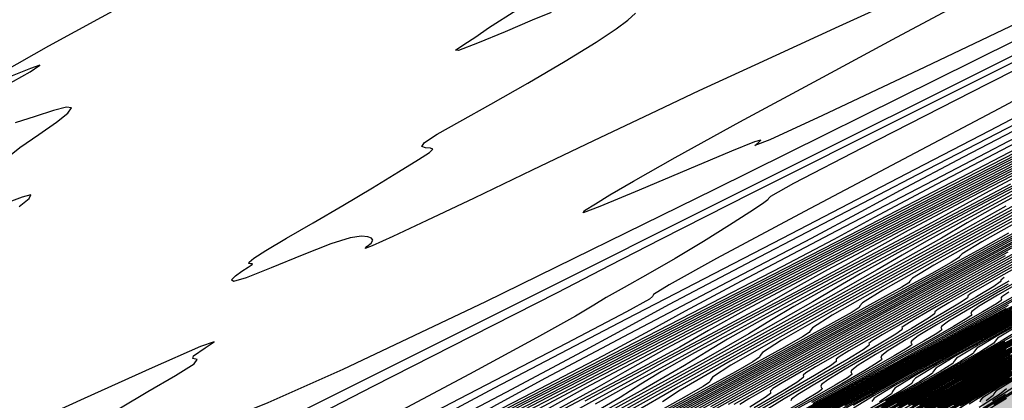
# Model space of a CAD drawing. Extents: x 3249832 to 3255657, y 13789405 to 13793316.
# Tile 248 of 256: x 3254653 to 3254693, y 13790583 to 13790598. Entities that reach past the tile are written whole.
import ezdxf

# ---------------------------------------------------------------- set-up
doc = ezdxf.new("R2010")
doc.units = 0
doc.header["$LTSCALE"] = 100
doc.header["$MEASUREMENT"] = 0
for name, color, linetype in [('GRATIO_CON', 10, 'CONTINUOUS'), ('GRATIO_ICON', 7, 'CONTINUOUS'), ('TARGETS_EAST', 7, 'CONTINUOUS')]:
    doc.layers.add(name, color=color, linetype=linetype)

# ---------------------------------------------------------------- blocks, each defined once
blk = doc.blocks.new('Gratio_032316_contours')
at = {"layer": 'GRATIO_CON', "color": 5, "linetype": 'Continuous', "flags": 128}
for points in [[(3254765.803, 13790633.557), (3254758.563, 13790629.841), (3254748.971, 13790625.012), (3254738.347, 13790619.71), (3254727.967, 13790614.553), (3254718.922, 13790610.07), (3254712.255, 13790606.769), (3254708.645, 13790604.981), (3254707.315, 13790604.321), (3254707.125, 13790604.226), (3254706.867, 13790604.098), (3254705.068, 13790603.203), (3254700.187, 13790600.772), (3254691.431, 13790596.41), (3254680.99, 13790591.23), (3254671.798, 13790586.723), (3254666.058, 13790583.999), (3254663.042, 13790582.664), (3254661.29, 13790581.942), (3254659.572, 13790581.19), (3254657.596, 13790580.27), (3254655.3, 13790579.174), (3254652.727, 13790577.943)], [(3254651.492, 13790578.818), (3254653.173, 13790579.732), (3254654.855, 13790580.639), (3254656.274, 13790581.398), (3254657.255, 13790581.93), (3254657.646, 13790582.169), (3254657.387, 13790582.094), (3254656.785, 13790581.864), (3254656.242, 13790581.683), (3254656.09, 13790581.717), (3254656.386, 13790581.984), (3254657.118, 13790582.463), (3254658.21, 13790583.109), (3254659.329, 13790583.761), (3254660.076, 13790584.233), (3254660.199, 13790584.407), (3254660.031, 13790584.438), (3254660.05, 13790584.55), (3254660.527, 13790584.867), (3254660.885, 13790585.118), (3254660.338, 13790584.932), (3254658.383, 13790584.07), (3254655.647, 13790582.829), (3254653.041, 13790581.636)], [(3254653.04, 13790590.562), (3254653.435, 13790590.888), (3254653.511, 13790591.029), (3254653.152, 13790590.944), (3254652.302, 13790590.62)], [(3254652.51, 13790592.496), (3254653.067, 13790592.94), (3254653.827, 13790593.467), (3254654.541, 13790593.961), (3254654.997, 13790594.325), (3254655.137, 13790594.529), (3254654.94, 13790594.563), (3254654.412, 13790594.428), (3254653.675, 13790594.19), (3254652.876, 13790593.925)], [(3254652.477, 13790595.421), (3254653.477, 13790595.986), (3254653.873, 13790596.248), (3254653.492, 13790596.125), (3254652.687, 13790595.8)], [(3254652.37, 13790595.972), (3254654.227, 13790597.036), (3254657.407, 13790598.763)], [(3254694.591, 13790598.622), (3254689.474, 13790596.174), (3254685.364, 13790594.225), (3254683.238, 13790593.248), (3254682.641, 13790593.016), (3254682.764, 13790593.13), (3254682.883, 13790593.234), (3254682.623, 13790593.16), (3254681.697, 13790592.786), (3254679.977, 13790592.06), (3254677.984, 13790591.215), (3254676.397, 13790590.558), (3254675.726, 13790590.314), (3254675.786, 13790590.406), (3254676.223, 13790590.677), (3254676.799, 13790591.028), (3254677.748, 13790591.585), (3254679.427, 13790592.53), (3254682.038, 13790593.966), (3254685.193, 13790595.681), (3254688.35, 13790597.383), (3254691.047, 13790598.823), (3254693.119, 13790599.922)], [(3254690.972, 13790600.082), (3254686.014, 13790597.81), (3254682.635, 13790596.259), (3254680.384, 13790595.217), (3254678.434, 13790594.298), (3254676.148, 13790593.208), (3254673.672, 13790592.021), (3254671.341, 13790590.904), (3254669.444, 13790589.999), (3254668.066, 13790589.35), (3254667.243, 13790588.976), (3254666.964, 13790588.872), (3254667.031, 13790588.949), (3254667.199, 13790589.093), (3254667.268, 13790589.211), (3254667.215, 13790589.293), (3254667.062, 13790589.347), (3254666.806, 13790589.37), (3254666.35, 13790589.298), (3254665.57, 13790589.054), (3254664.423, 13790588.605), (3254663.173, 13790588.09), (3254662.167, 13790587.692), (3254661.662, 13790587.547), (3254661.574, 13790587.605), (3254661.737, 13790587.769), (3254661.993, 13790587.953), (3254662.245, 13790588.115), (3254662.407, 13790588.223), (3254662.422, 13790588.26), (3254662.349, 13790588.258), (3254662.274, 13790588.264), (3254662.287, 13790588.324), (3254662.485, 13790588.485), (3254662.965, 13790588.794), (3254663.788, 13790589.282), (3254664.862, 13790589.906), (3254666.058, 13790590.604), (3254667.248, 13790591.312), (3254668.304, 13790591.954), (3254669.099, 13790592.449), (3254669.54, 13790592.742), (3254669.677, 13790592.875), (3254669.592, 13790592.913), (3254669.387, 13790592.923), (3254669.239, 13790592.975), (3254669.345, 13790593.138), (3254669.858, 13790593.47), (3254670.764, 13790593.984), (3254672.007, 13790594.679), (3254673.497, 13790595.531), (3254675, 13790596.414), (3254676.252, 13790597.177), (3254677.057, 13790597.711), (3254677.524, 13790598.069), (3254677.831, 13790598.344)], [(3254674.443, 13790598.372), (3254673.682, 13790598.06), (3254672.592, 13790597.602), (3254671.471, 13790597.136), (3254670.714, 13790596.843), (3254670.596, 13790596.851), (3254670.929, 13790597.079), (3254671.411, 13790597.395), (3254671.919, 13790597.758), (3254673.061, 13790598.487)]]:
    blk.add_lwpolyline(points, dxfattribs=at)
at = {"layer": 'GRATIO_CON', "color": 1, "linetype": 'Continuous', "flags": 128}
for points in [[(3254697.416, 13790598.825), (3254684.916, 13790592.584), (3254670.2, 13790585.225), (3254657.668, 13790578.937), (3254650.571, 13790575.342)], [(3254696.177, 13790597.94), (3254688.782, 13790594.242), (3254682.485, 13790591.083), (3254678.843, 13790589.238), (3254676.808, 13790588.188), (3254674.679, 13790587.09), (3254671.246, 13790585.341), (3254667.262, 13790583.31), (3254663.97, 13790581.607)], [(3254698.03, 13790598.547), (3254692.006, 13790595.499), (3254686.935, 13790592.917), (3254684.185, 13790591.489), (3254683.259, 13790590.972), (3254683.19, 13790590.888), (3254683.16, 13790590.829), (3254682.938, 13790590.666), (3254682.44, 13790590.338), (3254681.619, 13790589.81), (3254680.573, 13790589.155), (3254679.435, 13790588.468), (3254678.335, 13790587.838), (3254677.375, 13790587.304), (3254676.654, 13790586.895), (3254676.158, 13790586.587), (3254675.418, 13790586.143), (3254673.856, 13790585.273), (3254671.149, 13790583.819), (3254668.008, 13790582.14)], [(3254694.5, 13790595.597), (3254692.449, 13790594.498), (3254688.848, 13790592.588), (3254684.635, 13790590.355), (3254681.095, 13790588.463), (3254679.185, 13790587.408), (3254678.553, 13790587.015), (3254678.518, 13790586.938), (3254678.395, 13790586.828), (3254677.475, 13790586.32), (3254675.043, 13790585.042), (3254670.753, 13790582.813), (3254665.735, 13790580.202), (3254661.489, 13790577.967), (3254659.081, 13790576.649), (3254657.843, 13790575.92), (3254656.673, 13790575.238), (3254654.767, 13790574.203), (3254652.51, 13790572.997)], [(3254696.716, 13790595.748), (3254689.194, 13790591.853), (3254682.807, 13790588.529), (3254679.165, 13790586.602), (3254677.275, 13790585.571), (3254675.492, 13790584.599), (3254672.616, 13790583.077), (3254669.223, 13790581.29), (3254666.334, 13790579.752), (3254664.647, 13790578.811), (3254663.565, 13790578.176), (3254662.169, 13790577.395), (3254659.751, 13790576.118), (3254656.438, 13790574.405), (3254652.567, 13790572.418)], [(3254695.402, 13790594.827), (3254691.021, 13790592.547), (3254688.483, 13790591.205), (3254686.901, 13790590.349), (3254684.902, 13790589.279), (3254681.541, 13790587.513), (3254677.58, 13790585.437), (3254674.21, 13790583.654), (3254672.242, 13790582.579), (3254670.982, 13790581.865), (3254669.354, 13790580.975), (3254666.53, 13790579.496), (3254662.661, 13790577.499), (3254658.14, 13790575.18), (3254653.407, 13790572.751), (3254649.085, 13790570.509)], [(3254694.312, 13790593.96), (3254690.466, 13790591.95), (3254685.937, 13790589.584), (3254682.085, 13790587.557), (3254679.838, 13790586.347), (3254678.399, 13790585.553), (3254676.539, 13790584.555), (3254673.31, 13790582.874), (3254668.884, 13790580.594), (3254663.712, 13790577.941), (3254658.298, 13790575.163), (3254653.351, 13790572.602), (3254649.632, 13790570.622)], [(3254694.294, 13790593.73), (3254689.961, 13790591.46), (3254687.434, 13790590.115), (3254685.816, 13790589.241), (3254683.723, 13790588.135), (3254680.089, 13790586.251), (3254675.107, 13790583.688), (3254669.285, 13790580.702), (3254663.189, 13790577.575), (3254657.617, 13790574.696), (3254653.422, 13790572.476), (3254651.163, 13790571.19)], [(3254693.648, 13790593.006), (3254687.553, 13790589.877), (3254680.43, 13790586.224), (3254672.972, 13790582.4), (3254666.148, 13790578.883), (3254661.001, 13790576.185), (3254658.21, 13790574.641), (3254657.021, 13790573.895), (3254656.319, 13790573.414), (3254655.245, 13790572.788), (3254653.959, 13790572.085), (3254652.879, 13790571.495)], [(3254693.72, 13790592.943), (3254685.978, 13790588.972), (3254677.855, 13790584.808), (3254670.413, 13790580.976), (3254664.79, 13790578.039), (3254661.734, 13790576.367), (3254660.423, 13790575.567), (3254659.647, 13790575.055), (3254658.468, 13790574.379), (3254657.062, 13790573.615), (3254655.879, 13790572.973), (3254655.233, 13790572.596), (3254654.897, 13790572.372), (3254654.506, 13790572.124), (3254653.801, 13790571.722), (3254652.949, 13790571.235)], [(3254697.136, 13790594.595), (3254690.308, 13790591.095), (3254682.378, 13790587.031), (3254674.633, 13790583.046), (3254668.579, 13790579.893), (3254665.257, 13790578.092), (3254663.826, 13790577.239), (3254662.974, 13790576.696), (3254661.692, 13790575.97), (3254660.165, 13790575.145), (3254658.878, 13790574.45), (3254658.171, 13790574.044), (3254657.798, 13790573.803), (3254657.367, 13790573.536), (3254656.599, 13790573.102), (3254655.675, 13790572.578), (3254654.888, 13790572.092), (3254654.41, 13790571.718), (3254653.927, 13790571.318), (3254653.002, 13790570.698)], [(3254694.638, 13790593.218), (3254686.901, 13790589.255), (3254678.852, 13790585.116), (3254672.369, 13790581.747), (3254668.781, 13790579.818), (3254667.228, 13790578.911), (3254666.302, 13790578.337), (3254664.915, 13790577.561), (3254663.268, 13790576.675), (3254661.878, 13790575.928), (3254661.11, 13790575.491), (3254660.7, 13790575.234), (3254660.228, 13790574.947), (3254659.398, 13790574.482), (3254658.402, 13790573.921), (3254657.553, 13790573.405), (3254657.037, 13790573.017), (3254656.514, 13790572.602), (3254655.516, 13790571.948), (3254653.759, 13790570.928), (3254651.697, 13790569.758)], [(3254695.851, 13790593.652), (3254687.23, 13790589.224), (3254679.92, 13790585.441), (3254675.82, 13790583.265), (3254674.031, 13790582.255), (3254672.957, 13790581.619), (3254671.362, 13790580.743), (3254669.473, 13790579.735), (3254667.877, 13790578.883), (3254666.986, 13790578.387), (3254666.502, 13790578.096), (3254665.951, 13790577.771), (3254664.996, 13790577.242), (3254663.855, 13790576.607), (3254662.883, 13790576.032), (3254662.29, 13790575.614), (3254661.689, 13790575.17), (3254660.545, 13790574.448), (3254658.535, 13790573.297), (3254656.175, 13790571.97), (3254654.192, 13790570.819), (3254653.128, 13790570.111), (3254652.784, 13790569.762)], [(3254697.163, 13790594.232), (3254689.378, 13790590.235), (3254682.777, 13790586.818), (3254679.067, 13790584.849), (3254677.399, 13790583.91), (3254676.284, 13790583.259), (3254674.586, 13790582.334)], [(3254698.476, 13790594.813), (3254691.527, 13790591.245), (3254685.635, 13790588.195), (3254682.315, 13790586.434), (3254680.767, 13790585.564), (3254679.611, 13790584.9), (3254677.809, 13790583.925), (3254675.678, 13790582.795), (3254673.876, 13790581.838)], [(3254693.675, 13790592.255), (3254688.492, 13790589.573), (3254685.562, 13790588.018), (3254684.135, 13790587.219), (3254682.939, 13790586.541), (3254681.033, 13790585.516), (3254678.781, 13790584.325), (3254676.876, 13790583.316), (3254675.801, 13790582.73)], [(3254694.207, 13790592.327), (3254692.057, 13790591.186), (3254690.87, 13790590.528), (3254689.594, 13790589.823), (3254687.48, 13790588.697), (3254684.987, 13790587.385), (3254682.875, 13790586.271), (3254681.677, 13790585.625), (3254681.009, 13790585.25), (3254680.258, 13790584.83), (3254678.99, 13790584.141), (3254677.487, 13790583.322), (3254676.209, 13790582.6)], [(3254692.921, 13790591.464), (3254690.703, 13790590.288), (3254688.089, 13790588.915), (3254685.875, 13790587.749), (3254684.615, 13790587.073), (3254683.91, 13790586.681), (3254683.119, 13790586.241), (3254681.789, 13790585.521), (3254680.214, 13790584.665), (3254678.874, 13790583.913), (3254678.05, 13790583.406), (3254677.213, 13790582.874), (3254675.631, 13790581.948)], [(3254693.927, 13790591.879), (3254691.192, 13790590.445), (3254688.874, 13790589.226), (3254687.554, 13790588.521), (3254686.811, 13790588.111), (3254685.98, 13790587.653), (3254684.588, 13790586.901), (3254682.94, 13790586.008), (3254681.54, 13790585.227), (3254680.677, 13790584.704), (3254679.8, 13790584.158), (3254678.146, 13790583.198), (3254675.25, 13790581.59)], [(3254694.295, 13790591.975), (3254691.874, 13790590.704), (3254690.492, 13790589.968), (3254689.713, 13790589.542), (3254688.842, 13790589.065), (3254687.386, 13790588.281), (3254685.667, 13790587.35), (3254684.205, 13790586.54), (3254683.304, 13790586.003), (3254682.388, 13790585.442), (3254680.66, 13790584.448), (3254677.638, 13790582.775), (3254674.087, 13790580.818)], [(3254692.984, 13790591.04), (3254691.12, 13790590.036), (3254689.535, 13790589.167), (3254688.557, 13790588.6), (3254687.562, 13790588.01), (3254685.689, 13790586.948), (3254682.414, 13790585.144), (3254678.565, 13790583.03), (3254675.309, 13790581.215)], [(3254693.846, 13790591.379), (3254692.2, 13790590.481), (3254691.184, 13790589.899), (3254690.15, 13790589.294), (3254688.203, 13790588.198), (3254684.801, 13790586.328), (3254680.804, 13790584.135), (3254677.42, 13790582.255)], [(3254692.737, 13790590.578), (3254690.718, 13790589.448), (3254687.189, 13790587.513), (3254683.043, 13790585.241), (3254679.532, 13790583.294), (3254677.596, 13790582.168)], [(3254693.232, 13790590.698), (3254689.577, 13790588.698), (3254685.282, 13790586.347), (3254681.644, 13790584.334), (3254679.635, 13790583.173), (3254678.921, 13790582.697)], [(3254694.353, 13790591.067), (3254689.76, 13790588.559), (3254685.867, 13790586.413), (3254683.713, 13790585.182), (3254682.942, 13790584.688), (3254682.851, 13790584.565), (3254682.819, 13790584.493), (3254682.555, 13790584.313), (3254681.853, 13790583.911), (3254680.582, 13790583.21), (3254678.913, 13790582.301)], [(3254696.741, 13790592.252), (3254691.999, 13790589.665), (3254687.979, 13790587.453), (3254685.752, 13790586.187), (3254684.953, 13790585.683), (3254684.856, 13790585.562), (3254684.822, 13790585.493), (3254684.551, 13790585.313), (3254683.828, 13790584.9), (3254682.516, 13790584.178), (3254680.794, 13790583.24), (3254678.92, 13790582.224)], [(3254694.238, 13790590.771), (3254690.091, 13790588.492), (3254687.791, 13790587.192), (3254686.963, 13790586.678), (3254686.861, 13790586.56), (3254686.826, 13790586.494), (3254686.547, 13790586.312), (3254685.803, 13790585.889), (3254684.45, 13790585.146), (3254682.675, 13790584.18), (3254680.742, 13790583.132), (3254678.885, 13790582.126)], [(3254696.477, 13790591.877), (3254692.202, 13790589.532), (3254689.83, 13790588.197), (3254688.974, 13790587.673), (3254688.866, 13790587.557), (3254688.829, 13790587.495), (3254688.544, 13790587.311), (3254687.777, 13790586.879), (3254686.385, 13790586.114), (3254684.555, 13790585.119), (3254682.564, 13790584.039), (3254680.65, 13790583.003), (3254678.923, 13790582.069)], [(3254692.837, 13790589.496), (3254692.536, 13790589.31), (3254691.727, 13790588.857), (3254690.254, 13790588.051), (3254688.317, 13790586.998), (3254686.208, 13790585.855), (3254684.182, 13790584.758), (3254682.353, 13790583.768), (3254680.8, 13790582.929), (3254679.544, 13790582.25)], [(3254693.702, 13790589.846), (3254692.188, 13790589.019), (3254690.198, 13790587.938), (3254688.03, 13790586.763), (3254685.947, 13790585.635), (3254684.068, 13790584.618), (3254682.471, 13790583.755), (3254681.18, 13790583.058), (3254679.982, 13790582.407)], [(3254694.122, 13790589.987), (3254692.078, 13790588.877), (3254689.852, 13790587.67), (3254687.713, 13790586.512), (3254685.782, 13790585.467), (3254684.143, 13790584.581), (3254682.817, 13790583.865), (3254681.586, 13790583.197), (3254680.17, 13790582.421)], [(3254693.959, 13790589.817), (3254691.674, 13790588.578), (3254689.479, 13790587.389), (3254687.497, 13790586.317), (3254685.814, 13790585.407), (3254684.453, 13790584.673), (3254683.19, 13790583.987), (3254681.737, 13790583.19), (3254679.908, 13790582.178)], [(3254693.01, 13790589.143), (3254690.927, 13790588.016), (3254689.157, 13790587.06), (3254687.726, 13790586.287), (3254686.398, 13790585.566), (3254684.87, 13790584.729), (3254682.948, 13790583.665), (3254680.855, 13790582.501)], [(3254694.776, 13790590.021), (3254692.641, 13790588.866), (3254690.829, 13790587.886), (3254689.363, 13790587.095), (3254688.002, 13790586.356), (3254686.437, 13790585.498), (3254684.468, 13790584.408), (3254682.324, 13790583.216), (3254680.343, 13790582.112)], [(3254694.356, 13790589.715), (3254692.5, 13790588.712), (3254690.999, 13790587.902), (3254689.606, 13790587.146), (3254688.004, 13790586.267), (3254685.987, 13790585.151), (3254683.792, 13790583.931), (3254681.764, 13790582.801), (3254680.183, 13790581.918)], [(3254694.172, 13790589.538), (3254692.636, 13790588.709), (3254691.21, 13790587.936), (3254689.57, 13790587.036), (3254687.507, 13790585.895), (3254685.261, 13790584.646), (3254683.186, 13790583.489), (3254681.568, 13790582.586)], [(3254692.704, 13790588.575), (3254690.547, 13790587.381), (3254688.198, 13790586.076), (3254686.028, 13790584.866), (3254684.337, 13790583.922), (3254683.143, 13790583.25), (3254682.396, 13790582.819), (3254682.031, 13790582.59)], [(3254694.271, 13790589.344), (3254692.066, 13790588.124), (3254689.667, 13790586.79), (3254687.45, 13790585.555), (3254685.721, 13790584.59), (3254684.501, 13790583.903), (3254683.736, 13790583.463), (3254683.361, 13790583.23), (3254683.251, 13790583.133), (3254683.267, 13790583.096), (3254683.267, 13790583.096), (3254683.261, 13790583.039), (3254683.049, 13790582.867), (3254682.436, 13790582.483)], [(3254693.586, 13790588.868), (3254691.135, 13790587.505), (3254688.871, 13790586.243), (3254687.106, 13790585.258), (3254685.859, 13790584.557), (3254685.077, 13790584.107), (3254684.692, 13790583.869), (3254684.576, 13790583.771), (3254684.59, 13790583.736), (3254684.59, 13790583.736), (3254684.582, 13790583.68), (3254684.364, 13790583.507), (3254683.738, 13790583.117), (3254682.606, 13790582.461)], [(3254695.106, 13790589.611), (3254692.604, 13790588.22), (3254690.292, 13790586.932), (3254688.49, 13790585.926), (3254687.217, 13790585.21), (3254686.417, 13790584.751), (3254686.022, 13790584.509), (3254685.901, 13790584.41), (3254685.913, 13790584.375), (3254685.913, 13790584.375), (3254685.903, 13790584.321), (3254685.679, 13790584.147), (3254685.039, 13790583.752), (3254683.884, 13790583.083), (3254682.522, 13790582.305)], [(3254693.135, 13790588.309), (3254691.259, 13790587.262), (3254689.933, 13790586.517), (3254689.098, 13790586.04), (3254688.682, 13790585.788), (3254688.551, 13790585.686), (3254688.558, 13790585.653), (3254688.558, 13790585.653), (3254688.544, 13790585.602), (3254688.309, 13790585.428), (3254687.642, 13790585.021), (3254686.439, 13790584.328), (3254685.022, 13790583.52), (3254683.818, 13790582.821), (3254683.149, 13790582.402)], [(3254694.556, 13790588.998), (3254692.643, 13790587.929), (3254691.291, 13790587.17), (3254690.439, 13790586.684), (3254690.012, 13790586.427), (3254689.876, 13790586.325), (3254689.881, 13790586.293), (3254689.881, 13790586.293), (3254689.865, 13790586.243), (3254689.624, 13790586.068), (3254688.944, 13790585.655), (3254687.717, 13790584.95), (3254686.272, 13790584.127), (3254685.044, 13790583.416), (3254684.361, 13790582.992), (3254684.116, 13790582.801), (3254684.09, 13790582.733)], [(3254694.028, 13790588.597), (3254692.649, 13790587.824), (3254691.779, 13790587.328), (3254691.342, 13790587.067), (3254691.201, 13790586.963), (3254691.204, 13790586.932), (3254691.204, 13790586.932), (3254691.186, 13790586.884), (3254690.94, 13790586.708), (3254690.245, 13790586.29), (3254688.995, 13790585.573), (3254687.521, 13790584.735), (3254686.27, 13790584.012), (3254685.574, 13790583.582), (3254685.323, 13790583.391), (3254685.296, 13790583.324), (3254685.309, 13790583.288), (3254685.323, 13790583.259), (3254685.339, 13790583.235), (3254685.331, 13790583.197), (3254685.164, 13790583.073), (3254684.68, 13790582.779), (3254683.786, 13790582.266)], [(3254692.673, 13790587.706), (3254692.526, 13790587.602), (3254692.527, 13790587.571), (3254692.527, 13790587.571), (3254692.507, 13790587.524), (3254692.255, 13790587.348), (3254691.547, 13790586.924), (3254690.272, 13790586.195), (3254688.771, 13790585.342), (3254687.496, 13790584.607), (3254686.787, 13790584.172), (3254686.531, 13790583.98), (3254686.503, 13790583.915), (3254686.514, 13790583.88), (3254686.528, 13790583.853), (3254686.544, 13790583.83), (3254686.534, 13790583.793), (3254686.363, 13790583.668), (3254685.869, 13790583.37), (3254684.958, 13790582.847), (3254683.807, 13790582.198)], [(3254692.828, 13790587.44), (3254691.271, 13790586.557), (3254689.948, 13790585.798), (3254689.212, 13790585.351), (3254688.945, 13790585.158), (3254688.915, 13790585.097), (3254688.926, 13790585.066), (3254688.938, 13790585.041), (3254688.952, 13790585.02), (3254688.939, 13790584.984), (3254688.76, 13790584.858), (3254688.246, 13790584.551), (3254687.301, 13790584.01), (3254686.107, 13790583.337), (3254684.921, 13790582.672)], [(3254694.105, 13790588.062), (3254692.52, 13790587.165), (3254691.174, 13790586.393), (3254690.424, 13790585.941), (3254690.153, 13790585.747), (3254690.121, 13790585.688), (3254690.131, 13790585.658), (3254690.143, 13790585.635), (3254690.156, 13790585.615), (3254690.142, 13790585.58), (3254689.959, 13790585.453), (3254689.435, 13790585.141), (3254688.472, 13790584.591), (3254687.258, 13790583.907), (3254686.05, 13790583.23), (3254684.974, 13790582.631)], [(3254693.77, 13790587.772), (3254692.4, 13790586.988), (3254691.637, 13790586.531), (3254691.36, 13790586.337), (3254691.328, 13790586.279), (3254691.337, 13790586.251), (3254691.348, 13790586.229), (3254691.361, 13790586.21), (3254691.345, 13790586.176), (3254691.158, 13790586.048), (3254690.624, 13790585.732), (3254689.644, 13790585.173), (3254688.408, 13790584.476), (3254687.179, 13790583.788), (3254686.084, 13790583.179), (3254684.705, 13790582.428)], [(3254692.85, 13790587.12), (3254692.568, 13790586.926), (3254692.534, 13790586.87), (3254692.543, 13790586.844), (3254692.553, 13790586.823), (3254692.565, 13790586.805), (3254692.548, 13790586.772), (3254692.356, 13790586.643), (3254691.813, 13790586.322), (3254690.815, 13790585.754), (3254689.558, 13790585.046), (3254688.308, 13790584.345), (3254687.194, 13790583.726), (3254685.791, 13790582.962), (3254683.532, 13790581.756)], [(3254693.158, 13790586.917), (3254691.858, 13790586.185), (3254690.565, 13790585.461), (3254689.414, 13790584.82), (3254687.963, 13790584.031), (3254685.628, 13790582.784), (3254682.099, 13790580.912)], [(3254693.008, 13790586.754), (3254691.694, 13790586.018), (3254690.524, 13790585.367), (3254689.049, 13790584.565), (3254686.675, 13790583.298), (3254683.089, 13790581.396)], [(3254692.823, 13790586.576), (3254691.634, 13790585.915), (3254690.136, 13790585.099), (3254687.723, 13790583.812), (3254684.079, 13790581.879)], [(3254692.744, 13790586.462), (3254691.222, 13790585.634), (3254688.771, 13790584.325), (3254685.069, 13790582.362)], [(3254693.394, 13790586.702), (3254690.867, 13790585.353), (3254687.049, 13790583.329), (3254682.8, 13790581.068)], [(3254694.481, 13790587.236), (3254691.915, 13790585.867), (3254688.039, 13790583.812), (3254683.726, 13790581.517)], [(3254692.963, 13790586.381), (3254689.029, 13790584.295), (3254684.651, 13790581.967)], [(3254694.011, 13790586.895), (3254690.02, 13790584.778), (3254685.576, 13790582.416)], [(3254696.107, 13790587.922), (3254692, 13790585.745), (3254687.427, 13790583.315), (3254683.635, 13790581.274)], [(3254692.99, 13790586.228), (3254688.353, 13790583.765), (3254684.507, 13790581.696)], [(3254693.98, 13790586.711), (3254689.278, 13790584.215), (3254685.378, 13790582.118)], [(3254694.97, 13790587.195), (3254690.204, 13790584.664), (3254686.249, 13790582.54)], [(3254696.95, 13790588.161), (3254692.055, 13790585.563), (3254687.992, 13790583.385), (3254685.751, 13790582.137)], [(3254692.98, 13790586.013), (3254688.863, 13790583.807), (3254686.592, 13790582.545)], [(3254693.906, 13790586.462), (3254689.735, 13790584.229), (3254687.433, 13790582.953), (3254686.608, 13790582.439)], [(3254694.831, 13790586.912), (3254690.606, 13790584.651), (3254688.273, 13790583.361), (3254687.437, 13790582.843), (3254687.346, 13790582.713)], [(3254696.675, 13790587.807), (3254692.349, 13790585.495), (3254689.955, 13790584.177), (3254689.094, 13790583.651), (3254688.997, 13790583.524), (3254688.951, 13790583.43), (3254688.463, 13790583.109), (3254687.097, 13790582.327)], [(3254693.22, 13790585.917), (3254690.795, 13790584.585), (3254689.922, 13790584.055), (3254689.823, 13790583.93), (3254689.775, 13790583.837), (3254689.28, 13790583.514), (3254687.897, 13790582.725)], [(3254694.047, 13790586.316), (3254691.623, 13790584.986), (3254690.749, 13790584.459), (3254690.649, 13790584.335), (3254690.599, 13790584.244), (3254690.097, 13790583.919), (3254688.696, 13790583.122), (3254686.176, 13790581.732)], [(3254694.74, 13790586.644), (3254692.411, 13790585.366), (3254691.571, 13790584.859), (3254691.475, 13790584.741), (3254691.423, 13790584.651), (3254690.914, 13790584.324), (3254689.496, 13790583.519), (3254686.944, 13790582.113)], [(3254693.071, 13790585.465), (3254692.548, 13790585.135), (3254691.095, 13790584.313), (3254688.482, 13790582.876), (3254685.406, 13790581.188)], [(3254693.365, 13790585.54), (3254691.895, 13790584.71), (3254689.251, 13790583.257), (3254686.139, 13790581.55)], [(3254692.694, 13790585.108), (3254690.02, 13790583.638), (3254686.872, 13790581.913)], [(3254693.494, 13790585.505), (3254690.789, 13790584.02), (3254687.605, 13790582.275)], [(3254695.093, 13790586.299), (3254692.326, 13790584.782), (3254689.07, 13790583), (3254686.307, 13790581.472)], [(3254693.095, 13790585.164), (3254689.803, 13790583.362), (3254687.009, 13790581.819)], [(3254693.864, 13790585.545), (3254690.536, 13790583.724), (3254687.712, 13790582.165)], [(3254694.633, 13790585.926), (3254691.269, 13790584.087), (3254688.414, 13790582.511)], [(3254692.735, 13790584.811), (3254689.818, 13790583.204), (3254688.116, 13790582.238)], [(3254693.468, 13790585.174), (3254690.52, 13790583.551), (3254688.8, 13790582.575)], [(3254694.201, 13790585.536), (3254691.223, 13790583.897), (3254689.484, 13790582.913), (3254688.302, 13790582.22)], [(3254694.933, 13790585.898), (3254691.925, 13790584.243), (3254690.168, 13790583.25), (3254688.973, 13790582.552)], [(3254693.329, 13790584.936), (3254691.536, 13790583.926), (3254690.316, 13790583.216), (3254688.611, 13790582.24)], [(3254694.032, 13790585.282), (3254692.22, 13790584.263), (3254690.988, 13790583.548), (3254689.265, 13790582.564)], [(3254692.904, 13790584.601), (3254691.659, 13790583.88), (3254689.919, 13790582.887), (3254686.958, 13790581.233)], [(3254693.588, 13790584.939), (3254692.33, 13790584.212), (3254690.573, 13790583.211), (3254687.583, 13790581.541)], [(3254693.673, 13790584.876), (3254691.881, 13790583.858), (3254688.833, 13790582.157)], [(3254694.345, 13790585.208), (3254692.535, 13790584.182), (3254689.458, 13790582.466)], [(3254693.189, 13790584.505), (3254690.083, 13790582.774), (3254686.43, 13790580.741)], [(3254693.843, 13790584.829), (3254690.708, 13790583.082), (3254687.021, 13790581.031)], [(3254695.151, 13790585.476), (3254691.958, 13790583.699), (3254688.203, 13790581.61)], [(3254695.805, 13790585.8), (3254692.583, 13790584.007), (3254688.794, 13790581.9)], [(3254693.208, 13790584.315), (3254689.385, 13790582.19)], [(3254693.833, 13790584.624), (3254689.976, 13790582.48)], [(3254695.084, 13790585.24), (3254691.158, 13790583.06), (3254687.829, 13790581.195)], [(3254695.709, 13790585.548), (3254691.749, 13790583.35), (3254688.391, 13790581.47)], [(3254696.334, 13790585.857), (3254692.34, 13790583.64), (3254688.953, 13790581.744)], [(3254692.931, 13790583.929), (3254689.515, 13790582.018)], [(3254694.113, 13790584.509), (3254690.638, 13790582.567)], [(3254694.704, 13790584.799), (3254691.2, 13790582.842), (3254689.257, 13790581.725)], [(3254695.295, 13790585.089), (3254691.762, 13790583.116), (3254689.803, 13790581.992)], [(3254695.885, 13790585.379), (3254692.324, 13790583.39), (3254690.348, 13790582.258)], [(3254693.448, 13790583.939), (3254691.438, 13790582.79), (3254690.716, 13790582.338)], [(3254694.01, 13790584.214), (3254691.984, 13790583.056), (3254691.255, 13790582.602)], [(3254694.572, 13790584.488), (3254692.529, 13790583.323), (3254691.794, 13790582.866), (3254691.711, 13790582.762), (3254691.693, 13790582.691)], [(3254693.074, 13790583.589), (3254692.333, 13790583.13), (3254692.249, 13790583.027), (3254692.229, 13790582.957), (3254691.947, 13790582.734)], [(3254693.013, 13790583.265), (3254692.192, 13790582.733)], [(3254692.719, 13790582.995), (3254691.22, 13790582.07)], [(3254693.245, 13790583.257), (3254691.735, 13790582.326)], [(3254693.772, 13790583.519), (3254692.25, 13790582.582)]]:
    blk.add_lwpolyline(points, dxfattribs=at)
at = {"layer": 'GRATIO_ICON', "color": 7, "linetype": 'Continuous', "flags": 128}
for points in [[(3254693.199, 13790594.204), (3254692.081, 13790593.609), (3254689.077, 13790592.047), (3254683.734, 13790589.28), (3254677.464, 13790586.027), (3254672.148, 13790583.248), (3254669.123, 13790581.625), (3254667.559, 13790580.746), (3254666.083, 13790579.919), (3254663.692, 13790578.64), (3254660.866, 13790577.144), (3254658.459, 13790575.849), (3254657.051, 13790575.043), (3254656.147, 13790574.488), (3254654.984, 13790573.816), (3254652.971, 13790572.741)], [(3254693.182, 13790592.903), (3254690.908, 13790591.714), (3254686.869, 13790589.629), (3254681.33, 13790586.782), (3254674.858, 13790583.463), (3254668.08, 13790579.988), (3254661.882, 13790576.79), (3254657.211, 13790574.33), (3254654.686, 13790572.915), (3254653.619, 13790572.223), (3254652.992, 13790571.773)], [(3254698.967, 13790595.341), (3254691.424, 13790591.478), (3254683.072, 13790587.186), (3254676.158, 13790583.601), (3254672.305, 13790581.544), (3254670.63, 13790580.583), (3254669.629, 13790579.978), (3254668.139, 13790579.152), (3254666.37, 13790578.205), (3254664.878, 13790577.405), (3254664.048, 13790576.939), (3254663.601, 13790576.665), (3254663.09, 13790576.359), (3254662.197, 13790575.862), (3254661.128, 13790575.264), (3254660.218, 13790574.719), (3254659.663, 13790574.316), (3254659.101, 13790573.886), (3254658.031, 13790573.198), (3254656.147, 13790572.113), (3254653.936, 13790570.864), (3254652.08, 13790569.779)], [(3254695.823, 13790593.265), (3254691.35, 13790590.95), (3254688.81, 13790589.602), (3254687.502, 13790588.873), (3254686.266, 13790588.182), (3254684.256, 13790587.106), (3254681.884, 13790585.855), (3254679.876, 13790584.793), (3254678.739, 13790584.178), (3254678.108, 13790583.819), (3254677.396, 13790583.418), (3254676.191, 13790582.761), (3254674.761, 13790581.979)], [(3254693.43, 13790591.416), (3254692.614, 13790590.973), (3254691.703, 13790590.477), (3254690.185, 13790589.66), (3254688.393, 13790588.693), (3254686.87, 13790587.854), (3254685.931, 13790587.301), (3254684.975, 13790586.726), (3254683.175, 13790585.698), (3254680.026, 13790583.959), (3254676.326, 13790581.924)], [(3254695.746, 13790591.948), (3254691.965, 13790589.882), (3254687.521, 13790587.453), (3254683.756, 13790585.374), (3254681.674, 13790584.178), (3254680.932, 13790583.693), (3254680.846, 13790583.568), (3254680.815, 13790583.492), (3254680.559, 13790583.314), (3254679.879, 13790582.921), (3254678.647, 13790582.241)], [(3254693.962, 13790590.381), (3254691.765, 13790589.145), (3254690.971, 13790588.661), (3254690.871, 13790588.555), (3254690.833, 13790588.495), (3254690.54, 13790588.31), (3254689.752, 13790587.868), (3254688.319, 13790587.083), (3254686.436, 13790586.059), (3254684.386, 13790584.947), (3254682.416, 13790583.88), (3254680.638, 13790582.918), (3254679.128, 13790582.102)], [(3254693.496, 13790589.486), (3254691.244, 13790588.266), (3254689.212, 13790587.166), (3254687.486, 13790586.234), (3254686.09, 13790585.48), (3254684.794, 13790584.777), (3254683.304, 13790583.959), (3254681.428, 13790582.922), (3254679.387, 13790581.787)], [(3254692.814, 13790588.725), (3254691.137, 13790587.806), (3254689.027, 13790586.638), (3254686.73, 13790585.361), (3254684.607, 13790584.178), (3254682.952, 13790583.254), (3254681.785, 13790582.597)], [(3254694.073, 13790588.935), (3254691.714, 13790587.621), (3254689.874, 13790586.594), (3254688.575, 13790585.863), (3254687.758, 13790585.396), (3254687.352, 13790585.148), (3254687.226, 13790585.048), (3254687.235, 13790585.014), (3254687.235, 13790585.014), (3254687.223, 13790584.961), (3254686.994, 13790584.787), (3254686.341, 13790584.386), (3254685.162, 13790583.706), (3254683.772, 13790582.912), (3254682.592, 13790582.226)], [(3254692.848, 13790587.559), (3254691.55, 13790586.817), (3254690.021, 13790585.95), (3254688.722, 13790585.202), (3254687.999, 13790584.761), (3254687.738, 13790584.569), (3254687.709, 13790584.506), (3254687.72, 13790584.473), (3254687.733, 13790584.447), (3254687.748, 13790584.425), (3254687.736, 13790584.389), (3254687.561, 13790584.263), (3254687.058, 13790583.96), (3254686.129, 13790583.429), (3254684.957, 13790582.768), (3254683.792, 13790582.115)], [(3254693.002, 13790586.913), (3254691.987, 13790586.335), (3254690.708, 13790585.615), (3254689.436, 13790584.903), (3254688.304, 13790584.273), (3254686.877, 13790583.497), (3254684.58, 13790582.27)], [(3254693.854, 13790587.009), (3254692.308, 13790586.168), (3254689.819, 13790584.839), (3254686.059, 13790582.845), (3254681.875, 13790580.618)], [(3254695.059, 13790587.408), (3254691.01, 13790585.262), (3254686.502, 13790582.866), (3254682.764, 13790580.852)], [(3254695.96, 13790587.678), (3254691.129, 13790585.114), (3254687.121, 13790582.962), (3254684.911, 13790581.729)], [(3254695.756, 13790587.361), (3254691.478, 13790585.073), (3254689.114, 13790583.769), (3254688.265, 13790583.247), (3254688.171, 13790583.119), (3254688.127, 13790583.023), (3254687.645, 13790582.703)], [(3254693.198, 13790585.746), (3254692.393, 13790585.26), (3254692.301, 13790585.146), (3254692.247, 13790585.058), (3254691.731, 13790584.73), (3254690.296, 13790583.916), (3254687.713, 13790582.494)], [(3254694.293, 13790585.902), (3254691.558, 13790584.401), (3254688.338, 13790582.637)], [(3254695.402, 13790586.308), (3254692.002, 13790584.449), (3254689.116, 13790582.858), (3254687.432, 13790581.9)], [(3254695.666, 13790586.261), (3254692.627, 13790584.59), (3254690.852, 13790583.588), (3254689.645, 13790582.884), (3254687.957, 13790581.916)], [(3254693.002, 13790584.544), (3254691.227, 13790583.534), (3254688.208, 13790581.849)], [(3254694.497, 13790585.153), (3254691.333, 13790583.391), (3254687.612, 13790581.32)], [(3254694.458, 13790584.932), (3254690.567, 13790582.77), (3254687.267, 13790580.921)], [(3254693.522, 13790584.219), (3254690.077, 13790582.293)], [(3254692.886, 13790583.665), (3254690.893, 13790582.524)], [(3254692.766, 13790583.222), (3254692.48, 13790583), (3254691.665, 13790582.471)], [(3254692.765, 13790582.837), (3254690.958, 13790581.732)]]:
    blk.add_lwpolyline(points, dxfattribs=at)

msp = doc.modelspace()

# ---------------------------------------------------------------- linework, layer by layer
at = {"layer": 'TARGETS_EAST', "color": 1}
msp.add_solid([(3254691.236, 13790583.821), (3254693.901, 13790577.71), (3254710.901, 13790588.762)], dxfattribs=at)

# ---------------------------------------------------------------- block references
at = {"layer": 'TARGETS_EAST'}
msp.add_blockref('Gratio_032316_contours', (0, 0), dxfattribs=at)

doc.saveas('drawing.dxf')
